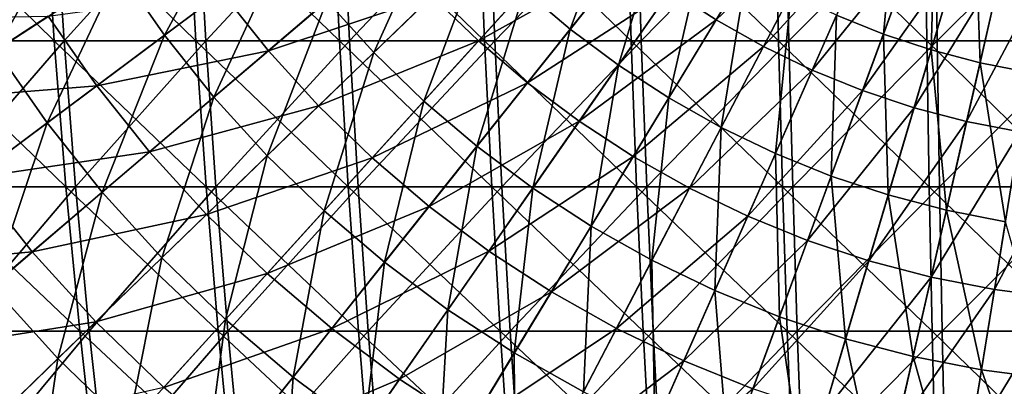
# Model space of a CAD drawing. Header units: millimetres. Extents: x -80 to 80, y -80 to 80.
# Tile 82 of 170: x -26 to -4, y -25 to -17. Entities that reach past the tile are written whole.
import ezdxf

# ---------------------------------------------------------------- set-up
doc = ezdxf.new("R2010")
doc.units = ezdxf.units.MM
doc.header["$LTSCALE"] = 13.670324
for name, color, linetype in [('1', 7, 'CONTINUOUS'), ('11', 7, 'CONTINUOUS'), ('2', 7, 'CONTINUOUS'), ('3', 7, 'CONTINUOUS')]:
    doc.layers.add(name, color=color, linetype=linetype)

msp = doc.modelspace()

# ---------------------------------------------------------------- linework, layer by layer
at = {"layer": '1', "color": 7, "linetype": 'Continuous'}
for points in [[(-28.604, -17.315, 72.677), (-25.579, -13.892, 74.517), (-28.853, -13.892, 73.311), (-28.604, -17.315, 72.677)], [(-25.358, -17.315, 73.873), (-25.579, -13.892, 74.517), (-28.604, -17.315, 72.677), (-25.358, -17.315, 73.873)], [(-25.358, -17.315, 73.873), (-22.255, -13.892, 75.576), (-25.579, -13.892, 74.517), (-25.358, -17.315, 73.873)], [(-22.062, -17.315, 74.923), (-22.255, -13.892, 75.576), (-25.358, -17.315, 73.873), (-22.062, -17.315, 74.923)], [(-22.062, -17.315, 74.923), (-18.886, -13.892, 76.487), (-22.255, -13.892, 75.576), (-22.062, -17.315, 74.923)], [(-18.723, -17.315, 75.826), (-18.886, -13.892, 76.487), (-22.062, -17.315, 74.923), (-18.723, -17.315, 75.826)], [(-18.723, -17.315, 75.826), (-15.481, -13.892, 77.249), (-18.886, -13.892, 76.487), (-18.723, -17.315, 75.826)], [(-15.347, -17.315, 76.581), (-15.481, -13.892, 77.249), (-18.723, -17.315, 75.826), (-15.347, -17.315, 76.581)], [(-15.347, -17.315, 76.581), (-12.046, -13.892, 77.858), (-15.481, -13.892, 77.249), (-15.347, -17.315, 76.581)], [(-11.942, -17.315, 77.185), (-12.046, -13.892, 77.858), (-15.347, -17.315, 76.581), (-11.942, -17.315, 77.185)], [(-11.942, -17.315, 77.185), (-8.586, -13.892, 78.315), (-12.046, -13.892, 77.858), (-11.942, -17.315, 77.185)], [(-8.512, -17.315, 77.638), (-8.586, -13.892, 78.315), (-11.942, -17.315, 77.185), (-8.512, -17.315, 77.638)], [(-8.512, -17.315, 77.638), (-5.11, -13.892, 78.619), (-8.586, -13.892, 78.315), (-8.512, -17.315, 77.638)], [(-5.066, -17.315, 77.939), (-5.11, -13.892, 78.619), (-8.512, -17.315, 77.638), (-5.066, -17.315, 77.939)], [(-5.066, -17.315, 77.939), (-1.624, -13.892, 78.768), (-5.11, -13.892, 78.619), (-5.066, -17.315, 77.939)], [(-1.61, -17.315, 78.087), (-1.624, -13.892, 78.768), (-5.066, -17.315, 77.939), (-1.61, -17.315, 78.087)], [(-28.3, -20.706, 71.905), (-25.358, -17.315, 73.873), (-28.604, -17.315, 72.677), (-28.3, -20.706, 71.905)], [(-25.089, -20.706, 73.088), (-25.358, -17.315, 73.873), (-28.3, -20.706, 71.905), (-25.089, -20.706, 73.088)], [(-25.089, -20.706, 73.088), (-22.062, -17.315, 74.923), (-25.358, -17.315, 73.873), (-25.089, -20.706, 73.088)], [(-21.828, -20.706, 74.127), (-22.062, -17.315, 74.923), (-25.089, -20.706, 73.088), (-21.828, -20.706, 74.127)], [(-21.828, -20.706, 74.127), (-18.723, -17.315, 75.826), (-22.062, -17.315, 74.923), (-21.828, -20.706, 74.127)], [(-18.524, -20.706, 75.021), (-18.723, -17.315, 75.826), (-21.828, -20.706, 74.127), (-18.524, -20.706, 75.021)], [(-18.524, -20.706, 75.021), (-15.347, -17.315, 76.581), (-18.723, -17.315, 75.826), (-18.524, -20.706, 75.021)], [(-15.184, -20.706, 75.768), (-15.347, -17.315, 76.581), (-18.524, -20.706, 75.021), (-15.184, -20.706, 75.768)], [(-15.184, -20.706, 75.768), (-11.942, -17.315, 77.185), (-15.347, -17.315, 76.581), (-15.184, -20.706, 75.768)], [(-11.815, -20.706, 76.366), (-11.942, -17.315, 77.185), (-15.184, -20.706, 75.768), (-11.815, -20.706, 76.366)], [(-11.815, -20.706, 76.366), (-8.512, -17.315, 77.638), (-11.942, -17.315, 77.185), (-11.815, -20.706, 76.366)], [(-8.422, -20.706, 76.814), (-8.512, -17.315, 77.638), (-11.815, -20.706, 76.366), (-8.422, -20.706, 76.814)], [(-8.422, -20.706, 76.814), (-5.066, -17.315, 77.939), (-8.512, -17.315, 77.638), (-8.422, -20.706, 76.814)], [(-5.012, -20.706, 77.111), (-5.066, -17.315, 77.939), (-8.422, -20.706, 76.814), (-5.012, -20.706, 77.111)], [(-5.012, -20.706, 77.111), (-1.61, -17.315, 78.087), (-5.066, -17.315, 77.939), (-5.012, -20.706, 77.111)], [(-1.593, -20.706, 77.258), (-1.61, -17.315, 78.087), (-5.012, -20.706, 77.111), (-1.593, -20.706, 77.258)], [(-27.942, -24.056, 70.997), (-25.089, -20.706, 73.088), (-28.3, -20.706, 71.905), (-27.942, -24.056, 70.997)], [(-24.772, -24.056, 72.164), (-25.089, -20.706, 73.088), (-27.942, -24.056, 70.997), (-24.772, -24.056, 72.164)], [(-24.772, -24.056, 72.164), (-21.828, -20.706, 74.127), (-25.089, -20.706, 73.088), (-24.772, -24.056, 72.164)], [(-21.552, -24.056, 73.19), (-21.828, -20.706, 74.127), (-24.772, -24.056, 72.164), (-21.552, -24.056, 73.19)], [(-21.552, -24.056, 73.19), (-18.524, -20.706, 75.021), (-21.828, -20.706, 74.127), (-21.552, -24.056, 73.19)], [(-18.29, -24.056, 74.073), (-18.524, -20.706, 75.021), (-21.552, -24.056, 73.19), (-18.29, -24.056, 74.073)], [(-18.29, -24.056, 74.073), (-15.184, -20.706, 75.768), (-18.524, -20.706, 75.021), (-18.29, -24.056, 74.073)], [(-14.992, -24.056, 74.81), (-15.184, -20.706, 75.768), (-18.29, -24.056, 74.073), (-14.992, -24.056, 74.81)], [(-14.992, -24.056, 74.81), (-11.815, -20.706, 76.366), (-15.184, -20.706, 75.768), (-14.992, -24.056, 74.81)], [(-11.665, -24.056, 75.4), (-11.815, -20.706, 76.366), (-14.992, -24.056, 74.81), (-11.665, -24.056, 75.4)], [(-11.665, -24.056, 75.4), (-8.422, -20.706, 76.814), (-11.815, -20.706, 76.366), (-11.665, -24.056, 75.4)], [(-8.315, -24.056, 75.843), (-8.422, -20.706, 76.814), (-11.665, -24.056, 75.4), (-8.315, -24.056, 75.843)], [(-8.315, -24.056, 75.843), (-5.012, -20.706, 77.111), (-8.422, -20.706, 76.814), (-8.315, -24.056, 75.843)], [(-4.949, -24.056, 76.137), (-5.012, -20.706, 77.111), (-8.315, -24.056, 75.843), (-4.949, -24.056, 76.137)], [(-4.949, -24.056, 76.137), (-1.593, -20.706, 77.258), (-5.012, -20.706, 77.111), (-4.949, -24.056, 76.137)], [(-1.573, -24.056, 76.281), (-1.593, -20.706, 77.258), (-4.949, -24.056, 76.137), (-1.573, -24.056, 76.281)], [(-27.532, -27.362, 69.953), (-24.772, -24.056, 72.164), (-27.942, -24.056, 70.997), (-27.532, -27.362, 69.953)], [(-24.407, -27.362, 71.103), (-24.772, -24.056, 72.164), (-27.532, -27.362, 69.953), (-24.407, -27.362, 71.103)], [(-24.407, -27.362, 71.103), (-21.552, -24.056, 73.19), (-24.772, -24.056, 72.164), (-24.407, -27.362, 71.103)], [(-21.235, -27.362, 72.114), (-21.552, -24.056, 73.19), (-24.407, -27.362, 71.103), (-21.235, -27.362, 72.114)], [(-21.235, -27.362, 72.114), (-18.29, -24.056, 74.073), (-21.552, -24.056, 73.19), (-21.235, -27.362, 72.114)], [(-18.021, -27.362, 72.983), (-18.29, -24.056, 74.073), (-21.235, -27.362, 72.114), (-18.021, -27.362, 72.983)], [(-18.021, -27.362, 72.983), (-14.992, -24.056, 74.81), (-18.29, -24.056, 74.073), (-18.021, -27.362, 72.983)], [(-14.772, -27.362, 73.71), (-14.992, -24.056, 74.81), (-18.021, -27.362, 72.983), (-14.772, -27.362, 73.71)], [(-14.772, -27.362, 73.71), (-11.665, -24.056, 75.4), (-14.992, -24.056, 74.81), (-14.772, -27.362, 73.71)], [(-11.494, -27.362, 74.292), (-11.665, -24.056, 75.4), (-14.772, -27.362, 73.71), (-11.494, -27.362, 74.292)], [(-11.494, -27.362, 74.292), (-8.315, -24.056, 75.843), (-11.665, -24.056, 75.4), (-11.494, -27.362, 74.292)], [(-8.193, -27.362, 74.728), (-8.315, -24.056, 75.843), (-11.494, -27.362, 74.292), (-8.193, -27.362, 74.728)], [(-8.193, -27.362, 74.728), (-4.949, -24.056, 76.137), (-8.315, -24.056, 75.843), (-8.193, -27.362, 74.728)], [(-4.876, -27.362, 75.017), (-4.949, -24.056, 76.137), (-8.193, -27.362, 74.728), (-4.876, -27.362, 75.017)], [(-4.876, -27.362, 75.017), (-1.573, -24.056, 76.281), (-4.949, -24.056, 76.137), (-4.876, -27.362, 75.017)], [(-1.55, -27.362, 75.159), (-1.573, -24.056, 76.281), (-4.876, -27.362, 75.017), (-1.55, -27.362, 75.159)]]:
    msp.add_3dface(points, dxfattribs=at)
at = {"layer": '11', "color": 42, "linetype": 'Continuous', "true_color": 0xd9ad06}
for points in [[(-10.202, -16.83, 76.814), (-11.26, -16.141, 76.814), (-8.262, -13.63, 77.52), (-10.202, -16.83, 76.814)], [(-7.372, -14.131, 77.52), (-10.202, -16.83, 76.814), (-8.262, -13.63, 77.52), (-7.372, -14.131, 77.52)], [(-9.103, -17.449, 76.814), (-10.202, -16.83, 76.814), (-7.372, -14.131, 77.52), (-9.103, -17.449, 76.814)], [(-6.452, -14.574, 77.52), (-9.103, -17.449, 76.814), (-7.372, -14.131, 77.52), (-6.452, -14.574, 77.52)], [(-15.726, -17.316, 75.957), (-16.803, -16.273, 75.957), (-13.231, -14.569, 76.814), (-15.726, -17.316, 75.957)], [(-12.271, -15.387, 76.814), (-15.726, -17.316, 75.957), (-13.231, -14.569, 76.814), (-12.271, -15.387, 76.814)], [(-7.966, -17.996, 76.814), (-9.103, -17.449, 76.814), (-6.452, -14.574, 77.52), (-7.966, -17.996, 76.814)], [(-5.505, -14.958, 77.52), (-7.966, -17.996, 76.814), (-6.452, -14.574, 77.52), (-5.505, -14.958, 77.52)], [(-6.797, -18.47, 76.814), (-7.966, -17.996, 76.814), (-5.505, -14.958, 77.52), (-6.797, -18.47, 76.814)], [(-4.535, -15.28, 77.52), (-6.797, -18.47, 76.814), (-5.505, -14.958, 77.52), (-4.535, -15.28, 77.52)], [(-20.607, -17.543, 74.951), (-21.689, -16.187, 74.951), (-17.811, -15.163, 75.957), (-20.607, -17.543, 74.951)], [(-16.803, -16.273, 75.957), (-20.607, -17.543, 74.951), (-17.811, -15.163, 75.957), (-16.803, -16.273, 75.957)], [(-5.6, -18.867, 76.814), (-6.797, -18.47, 76.814), (-4.535, -15.28, 77.52), (-5.6, -18.867, 76.814)], [(-3.547, -15.539, 77.52), (-5.6, -18.867, 76.814), (-4.535, -15.28, 77.52), (-3.547, -15.539, 77.52)], [(-14.584, -18.288, 75.957), (-15.726, -17.316, 75.957), (-12.271, -15.387, 76.814), (-14.584, -18.288, 75.957)], [(-11.26, -16.141, 76.814), (-14.584, -18.288, 75.957), (-12.271, -15.387, 76.814), (-11.26, -16.141, 76.814)], [(-4.379, -19.187, 76.814), (-5.6, -18.867, 76.814), (-3.547, -15.539, 77.52), (-4.379, -19.187, 76.814)], [(-2.544, -15.734, 77.52), (-4.379, -19.187, 76.814), (-3.547, -15.539, 77.52), (-2.544, -15.734, 77.52)], [(-3.141, -19.428, 76.814), (-4.379, -19.187, 76.814), (-2.544, -15.734, 77.52), (-3.141, -19.428, 76.814)], [(-24.597, -18.357, 73.797), (-25.723, -16.744, 73.797), (-21.689, -16.187, 74.951), (-24.597, -18.357, 73.797)], [(-20.607, -17.543, 74.951), (-24.597, -18.357, 73.797), (-21.689, -16.187, 74.951), (-20.607, -17.543, 74.951)], [(-13.382, -19.184, 75.957), (-14.584, -18.288, 75.957), (-11.26, -16.141, 76.814), (-13.382, -19.184, 75.957)], [(-10.202, -16.83, 76.814), (-13.382, -19.184, 75.957), (-11.26, -16.141, 76.814), (-10.202, -16.83, 76.814)], [(-19.441, -18.827, 74.951), (-20.607, -17.543, 74.951), (-16.803, -16.273, 75.957), (-19.441, -18.827, 74.951)], [(-15.726, -17.316, 75.957), (-19.441, -18.827, 74.951), (-16.803, -16.273, 75.957), (-15.726, -17.316, 75.957)], [(-28.722, -18.696, 72.496), (-29.861, -16.817, 72.496), (-25.723, -16.744, 73.797), (-28.722, -18.696, 72.496)], [(-24.597, -18.357, 73.797), (-28.722, -18.696, 72.496), (-25.723, -16.744, 73.797), (-24.597, -18.357, 73.797)], [(-12.126, -20.002, 75.957), (-13.382, -19.184, 75.957), (-10.202, -16.83, 76.814), (-12.126, -20.002, 75.957)], [(-9.103, -17.449, 76.814), (-12.126, -20.002, 75.957), (-10.202, -16.83, 76.814), (-9.103, -17.449, 76.814)], [(-18.195, -20.034, 74.951), (-19.441, -18.827, 74.951), (-15.726, -17.316, 75.957), (-18.195, -20.034, 74.951)], [(-14.584, -18.288, 75.957), (-18.195, -20.034, 74.951), (-15.726, -17.316, 75.957), (-14.584, -18.288, 75.957)], [(-23.37, -19.895, 73.797), (-24.597, -18.357, 73.797), (-20.607, -17.543, 74.951), (-23.37, -19.895, 73.797)], [(-19.441, -18.827, 74.951), (-23.37, -19.895, 73.797), (-20.607, -17.543, 74.951), (-19.441, -18.827, 74.951)], [(-10.819, -20.738, 75.957), (-12.126, -20.002, 75.957), (-9.103, -17.449, 76.814), (-10.819, -20.738, 75.957)], [(-7.966, -17.996, 76.814), (-10.819, -20.738, 75.957), (-9.103, -17.449, 76.814), (-7.966, -17.996, 76.814)], [(-9.468, -21.389, 75.957), (-10.819, -20.738, 75.957), (-7.966, -17.996, 76.814), (-9.468, -21.389, 75.957)], [(-6.797, -18.47, 76.814), (-9.468, -21.389, 75.957), (-7.966, -17.996, 76.814), (-6.797, -18.47, 76.814)], [(-16.874, -21.159, 74.951), (-18.195, -20.034, 74.951), (-14.584, -18.288, 75.957), (-16.874, -21.159, 74.951)], [(-13.382, -19.184, 75.957), (-16.874, -21.159, 74.951), (-14.584, -18.288, 75.957), (-13.382, -19.184, 75.957)], [(-27.465, -20.498, 72.496), (-28.722, -18.696, 72.496), (-24.597, -18.357, 73.797), (-27.465, -20.498, 72.496)], [(-23.37, -19.895, 73.797), (-27.465, -20.498, 72.496), (-24.597, -18.357, 73.797), (-23.37, -19.895, 73.797)], [(-8.078, -21.951, 75.957), (-9.468, -21.389, 75.957), (-6.797, -18.47, 76.814), (-8.078, -21.951, 75.957)], [(-5.6, -18.867, 76.814), (-8.078, -21.951, 75.957), (-6.797, -18.47, 76.814), (-5.6, -18.867, 76.814)], [(-22.048, -21.352, 73.797), (-23.37, -19.895, 73.797), (-19.441, -18.827, 74.951), (-22.048, -21.352, 73.797)], [(-18.195, -20.034, 74.951), (-22.048, -21.352, 73.797), (-19.441, -18.827, 74.951), (-18.195, -20.034, 74.951)], [(-6.655, -22.424, 75.957), (-8.078, -21.951, 75.957), (-5.6, -18.867, 76.814), (-6.655, -22.424, 75.957)], [(-4.379, -19.187, 76.814), (-6.655, -22.424, 75.957), (-5.6, -18.867, 76.814), (-4.379, -19.187, 76.814)], [(-15.483, -22.197, 74.951), (-16.874, -21.159, 74.951), (-13.382, -19.184, 75.957), (-15.483, -22.197, 74.951)], [(-12.126, -20.002, 75.957), (-15.483, -22.197, 74.951), (-13.382, -19.184, 75.957), (-12.126, -20.002, 75.957)], [(-5.205, -22.804, 75.957), (-6.655, -22.424, 75.957), (-4.379, -19.187, 76.814), (-5.205, -22.804, 75.957)], [(-3.141, -19.428, 76.814), (-5.205, -22.804, 75.957), (-4.379, -19.187, 76.814), (-3.141, -19.428, 76.814)], [(-3.733, -23.091, 75.957), (-5.205, -22.804, 75.957), (-3.141, -19.428, 76.814), (-3.733, -23.091, 75.957)], [(-1.89, -19.59, 76.814), (-3.733, -23.091, 75.957), (-3.141, -19.428, 76.814), (-1.89, -19.59, 76.814)], [(-2.246, -23.283, 75.957), (-3.733, -23.091, 75.957), (-1.89, -19.59, 76.814), (-2.246, -23.283, 75.957)], [(-26.096, -22.216, 72.496), (-27.465, -20.498, 72.496), (-23.37, -19.895, 73.797), (-26.096, -22.216, 72.496)], [(-22.048, -21.352, 73.797), (-26.096, -22.216, 72.496), (-23.37, -19.895, 73.797), (-22.048, -21.352, 73.797)], [(-20.634, -22.721, 73.797), (-22.048, -21.352, 73.797), (-18.195, -20.034, 74.951), (-20.634, -22.721, 73.797)], [(-16.874, -21.159, 74.951), (-20.634, -22.721, 73.797), (-18.195, -20.034, 74.951), (-16.874, -21.159, 74.951)], [(-14.029, -23.143, 74.951), (-15.483, -22.197, 74.951), (-12.126, -20.002, 75.957), (-14.029, -23.143, 74.951)], [(-10.819, -20.738, 75.957), (-14.029, -23.143, 74.951), (-12.126, -20.002, 75.957), (-10.819, -20.738, 75.957)], [(-26.096, -22.216, 72.496), (-30.289, -22.605, 71.053), (-27.465, -20.498, 72.496), (-26.096, -22.216, 72.496)], [(-12.518, -23.994, 74.951), (-14.029, -23.143, 74.951), (-10.819, -20.738, 75.957), (-12.518, -23.994, 74.951)], [(-9.468, -21.389, 75.957), (-12.518, -23.994, 74.951), (-10.819, -20.738, 75.957), (-9.468, -21.389, 75.957)], [(-19.136, -23.996, 73.797), (-20.634, -22.721, 73.797), (-16.874, -21.159, 74.951), (-19.136, -23.996, 73.797)], [(-15.483, -22.197, 74.951), (-19.136, -23.996, 73.797), (-16.874, -21.159, 74.951), (-15.483, -22.197, 74.951)], [(-24.619, -23.842, 72.496), (-26.096, -22.216, 72.496), (-22.048, -21.352, 73.797), (-24.619, -23.842, 72.496)], [(-20.634, -22.721, 73.797), (-24.619, -23.842, 72.496), (-22.048, -21.352, 73.797), (-20.634, -22.721, 73.797)], [(-10.955, -24.747, 74.951), (-12.518, -23.994, 74.951), (-9.468, -21.389, 75.957), (-10.955, -24.747, 74.951)], [(-8.078, -21.951, 75.957), (-10.955, -24.747, 74.951), (-9.468, -21.389, 75.957), (-8.078, -21.951, 75.957)], [(-9.347, -25.398, 74.951), (-10.955, -24.747, 74.951), (-8.078, -21.951, 75.957), (-9.347, -25.398, 74.951)], [(-6.655, -22.424, 75.957), (-9.347, -25.398, 74.951), (-8.078, -21.951, 75.957), (-6.655, -22.424, 75.957)], [(-17.559, -25.173, 73.797), (-19.136, -23.996, 73.797), (-15.483, -22.197, 74.951), (-17.559, -25.173, 73.797)], [(-14.029, -23.143, 74.951), (-17.559, -25.173, 73.797), (-15.483, -22.197, 74.951), (-14.029, -23.143, 74.951)], [(-28.779, -24.5, 71.053), (-30.289, -22.605, 71.053), (-26.096, -22.216, 72.496), (-28.779, -24.5, 71.053)], [(-24.619, -23.842, 72.496), (-28.779, -24.5, 71.053), (-26.096, -22.216, 72.496), (-24.619, -23.842, 72.496)], [(-7.7, -25.945, 74.951), (-9.347, -25.398, 74.951), (-6.655, -22.424, 75.957), (-7.7, -25.945, 74.951)], [(-5.205, -22.804, 75.957), (-7.7, -25.945, 74.951), (-6.655, -22.424, 75.957), (-5.205, -22.804, 75.957)], [(-23.041, -25.37, 72.496), (-24.619, -23.842, 72.496), (-20.634, -22.721, 73.797), (-23.041, -25.37, 72.496)], [(-19.136, -23.996, 73.797), (-23.041, -25.37, 72.496), (-20.634, -22.721, 73.797), (-19.136, -23.996, 73.797)], [(-6.022, -26.385, 74.951), (-7.7, -25.945, 74.951), (-5.205, -22.804, 75.957), (-6.022, -26.385, 74.951)], [(-3.733, -23.091, 75.957), (-6.022, -26.385, 74.951), (-5.205, -22.804, 75.957), (-3.733, -23.091, 75.957)], [(-4.319, -26.716, 74.951), (-6.022, -26.385, 74.951), (-3.733, -23.091, 75.957), (-4.319, -26.716, 74.951)], [(-2.246, -23.283, 75.957), (-4.319, -26.716, 74.951), (-3.733, -23.091, 75.957), (-2.246, -23.283, 75.957)], [(-15.911, -26.246, 73.797), (-17.559, -25.173, 73.797), (-14.029, -23.143, 74.951), (-15.911, -26.246, 73.797)], [(-12.518, -23.994, 74.951), (-15.911, -26.246, 73.797), (-14.029, -23.143, 74.951), (-12.518, -23.994, 74.951)], [(-2.599, -26.938, 74.951), (-4.319, -26.716, 74.951), (-2.246, -23.283, 75.957), (-2.599, -26.938, 74.951)], [(-27.15, -26.293, 71.053), (-28.779, -24.5, 71.053), (-24.619, -23.842, 72.496), (-27.15, -26.293, 71.053)], [(-23.041, -25.37, 72.496), (-27.15, -26.293, 71.053), (-24.619, -23.842, 72.496), (-23.041, -25.37, 72.496)], [(-21.368, -26.794, 72.496), (-23.041, -25.37, 72.496), (-19.136, -23.996, 73.797), (-21.368, -26.794, 72.496)], [(-17.559, -25.173, 73.797), (-21.368, -26.794, 72.496), (-19.136, -23.996, 73.797), (-17.559, -25.173, 73.797)], [(-14.196, -27.212, 73.797), (-15.911, -26.246, 73.797), (-12.518, -23.994, 74.951), (-14.196, -27.212, 73.797)], [(-10.955, -24.747, 74.951), (-14.196, -27.212, 73.797), (-12.518, -23.994, 74.951), (-10.955, -24.747, 74.951)], [(-12.424, -28.065, 73.797), (-14.196, -27.212, 73.797), (-10.955, -24.747, 74.951), (-12.424, -28.065, 73.797)], [(-9.347, -25.398, 74.951), (-12.424, -28.065, 73.797), (-10.955, -24.747, 74.951), (-9.347, -25.398, 74.951)], [(-19.607, -28.108, 72.496), (-21.368, -26.794, 72.496), (-17.559, -25.173, 73.797), (-19.607, -28.108, 72.496)], [(-15.911, -26.246, 73.797), (-19.607, -28.108, 72.496), (-17.559, -25.173, 73.797), (-15.911, -26.246, 73.797)]]:
    msp.add_3dface(points, dxfattribs=at)
at = {"layer": '2', "color": 7, "linetype": 'Continuous'}
for points in [[(-25.806, -13.892, -74.438), (-25.583, -17.315, -73.795), (-29.077, -13.892, -73.223), (-25.806, -13.892, -74.438)], [(-29.077, -13.892, -73.223), (-25.583, -17.315, -73.795), (-28.826, -17.315, -72.59), (-29.077, -13.892, -73.223)], [(-22.485, -13.892, -75.508), (-22.291, -17.315, -74.855), (-25.806, -13.892, -74.438), (-22.485, -13.892, -75.508)], [(-25.806, -13.892, -74.438), (-22.291, -17.315, -74.855), (-25.583, -17.315, -73.795), (-25.806, -13.892, -74.438)], [(-19.12, -13.892, -76.429), (-18.955, -17.315, -75.769), (-22.485, -13.892, -75.508), (-19.12, -13.892, -76.429)], [(-22.485, -13.892, -75.508), (-18.955, -17.315, -75.769), (-22.291, -17.315, -74.855), (-22.485, -13.892, -75.508)], [(-15.717, -13.892, -77.201), (-15.581, -17.315, -76.534), (-19.12, -13.892, -76.429), (-15.717, -13.892, -77.201)], [(-19.12, -13.892, -76.429), (-15.581, -17.315, -76.534), (-18.955, -17.315, -75.769), (-19.12, -13.892, -76.429)], [(-12.283, -13.892, -77.821), (-12.177, -17.315, -77.149), (-15.717, -13.892, -77.201), (-12.283, -13.892, -77.821)], [(-15.717, -13.892, -77.201), (-12.177, -17.315, -77.149), (-15.581, -17.315, -76.534), (-15.717, -13.892, -77.201)], [(-8.826, -13.892, -78.289), (-8.749, -17.315, -77.612), (-12.283, -13.892, -77.821), (-8.826, -13.892, -78.289)], [(-12.283, -13.892, -77.821), (-8.749, -17.315, -77.612), (-12.177, -17.315, -77.149), (-12.283, -13.892, -77.821)], [(-5.35, -13.892, -78.603), (-5.304, -17.315, -77.923), (-8.826, -13.892, -78.289), (-5.35, -13.892, -78.603)], [(-8.826, -13.892, -78.289), (-5.304, -17.315, -77.923), (-8.749, -17.315, -77.612), (-8.826, -13.892, -78.289)], [(-1.865, -13.892, -78.763), (-1.849, -17.315, -78.082), (-5.35, -13.892, -78.603), (-1.865, -13.892, -78.763)], [(-5.35, -13.892, -78.603), (-1.849, -17.315, -78.082), (-5.304, -17.315, -77.923), (-5.35, -13.892, -78.603)], [(-25.583, -17.315, -73.795), (-25.312, -20.706, -73.011), (-28.826, -17.315, -72.59), (-25.583, -17.315, -73.795)], [(-28.826, -17.315, -72.59), (-25.312, -20.706, -73.011), (-28.52, -20.706, -71.819), (-28.826, -17.315, -72.59)], [(-22.291, -17.315, -74.855), (-22.054, -20.706, -74.06), (-25.583, -17.315, -73.795), (-22.291, -17.315, -74.855)], [(-25.583, -17.315, -73.795), (-22.054, -20.706, -74.06), (-25.312, -20.706, -73.011), (-25.583, -17.315, -73.795)], [(-18.955, -17.315, -75.769), (-18.753, -20.706, -74.964), (-22.291, -17.315, -74.855), (-18.955, -17.315, -75.769)], [(-22.291, -17.315, -74.855), (-18.753, -20.706, -74.964), (-22.054, -20.706, -74.06), (-22.291, -17.315, -74.855)], [(-15.581, -17.315, -76.534), (-15.416, -20.706, -75.721), (-18.955, -17.315, -75.769), (-15.581, -17.315, -76.534)], [(-18.955, -17.315, -75.769), (-15.416, -20.706, -75.721), (-18.753, -20.706, -74.964), (-18.955, -17.315, -75.769)], [(-12.177, -17.315, -77.149), (-12.048, -20.706, -76.329), (-15.581, -17.315, -76.534), (-12.177, -17.315, -77.149)], [(-15.581, -17.315, -76.534), (-12.048, -20.706, -76.329), (-15.416, -20.706, -75.721), (-15.581, -17.315, -76.534)], [(-8.749, -17.315, -77.612), (-8.656, -20.706, -76.788), (-12.177, -17.315, -77.149), (-8.749, -17.315, -77.612)], [(-12.177, -17.315, -77.149), (-8.656, -20.706, -76.788), (-12.048, -20.706, -76.329), (-12.177, -17.315, -77.149)], [(-5.304, -17.315, -77.923), (-5.248, -20.706, -77.096), (-8.749, -17.315, -77.612), (-5.304, -17.315, -77.923)], [(-8.749, -17.315, -77.612), (-5.248, -20.706, -77.096), (-8.656, -20.706, -76.788), (-8.749, -17.315, -77.612)], [(-1.849, -17.315, -78.082), (-1.829, -20.706, -77.252), (-5.304, -17.315, -77.923), (-1.849, -17.315, -78.082)], [(-5.304, -17.315, -77.923), (-1.829, -20.706, -77.252), (-5.248, -20.706, -77.096), (-5.304, -17.315, -77.923)], [(-25.312, -20.706, -73.011), (-24.992, -24.056, -72.088), (-28.52, -20.706, -71.819), (-25.312, -20.706, -73.011)], [(-28.52, -20.706, -71.819), (-24.992, -24.056, -72.088), (-28.159, -24.056, -70.911), (-28.52, -20.706, -71.819)], [(-22.054, -20.706, -74.06), (-21.775, -24.056, -73.124), (-25.312, -20.706, -73.011), (-22.054, -20.706, -74.06)], [(-25.312, -20.706, -73.011), (-21.775, -24.056, -73.124), (-24.992, -24.056, -72.088), (-25.312, -20.706, -73.011)], [(-18.753, -20.706, -74.964), (-18.516, -24.056, -74.016), (-22.054, -20.706, -74.06), (-18.753, -20.706, -74.964)], [(-22.054, -20.706, -74.06), (-18.516, -24.056, -74.016), (-21.775, -24.056, -73.124), (-22.054, -20.706, -74.06)], [(-15.416, -20.706, -75.721), (-15.221, -24.056, -74.764), (-18.753, -20.706, -74.964), (-15.416, -20.706, -75.721)], [(-18.753, -20.706, -74.964), (-15.221, -24.056, -74.764), (-18.516, -24.056, -74.016), (-18.753, -20.706, -74.964)], [(-12.048, -20.706, -76.329), (-11.896, -24.056, -75.364), (-15.416, -20.706, -75.721), (-12.048, -20.706, -76.329)], [(-15.416, -20.706, -75.721), (-11.896, -24.056, -75.364), (-15.221, -24.056, -74.764), (-15.416, -20.706, -75.721)], [(-8.656, -20.706, -76.788), (-8.547, -24.056, -75.817), (-12.048, -20.706, -76.329), (-8.656, -20.706, -76.788)], [(-12.048, -20.706, -76.329), (-8.547, -24.056, -75.817), (-11.896, -24.056, -75.364), (-12.048, -20.706, -76.329)], [(-5.248, -20.706, -77.096), (-5.182, -24.056, -76.121), (-8.656, -20.706, -76.788), (-5.248, -20.706, -77.096)], [(-8.656, -20.706, -76.788), (-5.182, -24.056, -76.121), (-8.547, -24.056, -75.817), (-8.656, -20.706, -76.788)], [(-1.829, -20.706, -77.252), (-1.806, -24.056, -76.276), (-5.248, -20.706, -77.096), (-1.829, -20.706, -77.252)], [(-5.248, -20.706, -77.096), (-1.806, -24.056, -76.276), (-5.182, -24.056, -76.121), (-5.248, -20.706, -77.096)], [(-24.992, -24.056, -72.088), (-24.624, -27.362, -71.028), (-28.159, -24.056, -70.911), (-24.992, -24.056, -72.088)], [(-28.159, -24.056, -70.911), (-24.624, -27.362, -71.028), (-27.745, -27.362, -69.868), (-28.159, -24.056, -70.911)], [(-21.775, -24.056, -73.124), (-21.455, -27.362, -72.049), (-24.992, -24.056, -72.088), (-21.775, -24.056, -73.124)], [(-24.992, -24.056, -72.088), (-21.455, -27.362, -72.049), (-24.624, -27.362, -71.028), (-24.992, -24.056, -72.088)], [(-18.516, -24.056, -74.016), (-18.244, -27.362, -72.928), (-21.775, -24.056, -73.124), (-18.516, -24.056, -74.016)], [(-21.775, -24.056, -73.124), (-18.244, -27.362, -72.928), (-21.455, -27.362, -72.049), (-21.775, -24.056, -73.124)], [(-15.221, -24.056, -74.764), (-14.997, -27.362, -73.664), (-18.516, -24.056, -74.016), (-15.221, -24.056, -74.764)], [(-18.516, -24.056, -74.016), (-14.997, -27.362, -73.664), (-18.244, -27.362, -72.928), (-18.516, -24.056, -74.016)], [(-11.896, -24.056, -75.364), (-11.721, -27.362, -74.256), (-15.221, -24.056, -74.764), (-11.896, -24.056, -75.364)], [(-15.221, -24.056, -74.764), (-11.721, -27.362, -74.256), (-14.997, -27.362, -73.664), (-15.221, -24.056, -74.764)], [(-8.547, -24.056, -75.817), (-8.421, -27.362, -74.702), (-11.896, -24.056, -75.364), (-8.547, -24.056, -75.817)], [(-11.896, -24.056, -75.364), (-8.421, -27.362, -74.702), (-11.721, -27.362, -74.256), (-11.896, -24.056, -75.364)], [(-5.182, -24.056, -76.121), (-5.105, -27.362, -75.002), (-8.547, -24.056, -75.817), (-5.182, -24.056, -76.121)], [(-8.547, -24.056, -75.817), (-5.105, -27.362, -75.002), (-8.421, -27.362, -74.702), (-8.547, -24.056, -75.817)], [(-1.806, -24.056, -76.276), (-1.779, -27.362, -75.154), (-5.182, -24.056, -76.121), (-1.806, -24.056, -76.276)], [(-5.182, -24.056, -76.121), (-1.779, -27.362, -75.154), (-5.105, -27.362, -75.002), (-5.182, -24.056, -76.121)]]:
    msp.add_3dface(points, dxfattribs=at)
at = {"layer": '3', "color": 42, "linetype": 'Continuous', "true_color": 0xd9ad06}
for points in [[(-6.314, -17.157, 78.064), (-5.968, -13.481, 78.674), (-7.4, -16.718, 78.064), (-6.314, -17.157, 78.064)], [(-5.092, -13.836, 78.674), (-5.968, -13.481, 78.674), (-6.314, -17.157, 78.064), (-5.092, -13.836, 78.674)], [(-13.59, -17.041, 77.321), (-12.291, -13.534, 78.064), (-14.653, -16.135, 77.321), (-13.59, -17.041, 77.321)], [(-11.399, -14.294, 78.064), (-12.291, -13.534, 78.064), (-13.59, -17.041, 77.321), (-11.399, -14.294, 78.064)], [(-23.022, -17.182, 75.438), (-21.186, -13.791, 76.445), (-24.075, -15.671, 75.438), (-23.022, -17.182, 75.438)], [(-20.259, -15.12, 76.445), (-21.186, -13.791, 76.445), (-23.022, -17.182, 75.438), (-20.259, -15.12, 76.445)], [(-5.202, -17.527, 78.064), (-5.092, -13.836, 78.674), (-6.314, -17.157, 78.064), (-5.202, -17.527, 78.064)], [(-4.195, -14.134, 78.674), (-5.092, -13.836, 78.674), (-5.202, -17.527, 78.064), (-4.195, -14.134, 78.674)], [(-26.931, -17.53, 74.302), (-25.03, -14.097, 75.438), (-27.999, -15.769, 74.302), (-26.931, -17.53, 74.302)], [(-24.075, -15.671, 75.438), (-25.03, -14.097, 75.438), (-26.931, -17.53, 74.302), (-24.075, -15.671, 75.438)], [(-18.159, -17.586, 76.445), (-16.596, -14.129, 77.321), (-19.249, -16.387, 76.445), (-18.159, -17.586, 76.445)], [(-15.657, -15.163, 77.321), (-16.596, -14.129, 77.321), (-18.159, -17.586, 76.445), (-15.657, -15.163, 77.321)], [(-4.068, -17.824, 78.064), (-4.195, -14.134, 78.674), (-5.202, -17.527, 78.064), (-4.068, -17.824, 78.064)], [(-3.281, -14.373, 78.674), (-4.195, -14.134, 78.674), (-4.068, -17.824, 78.064), (-3.281, -14.373, 78.674)], [(-12.47, -17.876, 77.321), (-11.399, -14.294, 78.064), (-13.59, -17.041, 77.321), (-12.47, -17.876, 77.321)], [(-10.46, -14.995, 78.064), (-11.399, -14.294, 78.064), (-12.47, -17.876, 77.321), (-10.46, -14.995, 78.064)], [(-2.918, -18.048, 78.064), (-3.281, -14.373, 78.674), (-4.068, -17.824, 78.064), (-2.918, -18.048, 78.064)], [(-11.299, -18.639, 77.321), (-10.46, -14.995, 78.064), (-12.47, -17.876, 77.321), (-11.299, -18.639, 77.321)], [(-9.477, -15.634, 78.064), (-10.46, -14.995, 78.064), (-11.299, -18.639, 77.321), (-9.477, -15.634, 78.064)], [(-21.874, -18.621, 75.438), (-20.259, -15.12, 76.445), (-23.022, -17.182, 75.438), (-21.874, -18.621, 75.438)], [(-19.249, -16.387, 76.445), (-20.259, -15.12, 76.445), (-21.874, -18.621, 75.438), (-19.249, -16.387, 76.445)], [(-16.995, -18.714, 76.445), (-15.657, -15.163, 77.321), (-18.159, -17.586, 76.445), (-16.995, -18.714, 76.445)], [(-14.653, -16.135, 77.321), (-15.657, -15.163, 77.321), (-16.995, -18.714, 76.445), (-14.653, -16.135, 77.321)], [(-25.752, -19.219, 74.302), (-24.075, -15.671, 75.438), (-26.931, -17.53, 74.302), (-25.752, -19.219, 74.302)], [(-23.022, -17.182, 75.438), (-24.075, -15.671, 75.438), (-25.752, -19.219, 74.302), (-23.022, -17.182, 75.438)], [(-10.081, -19.324, 77.321), (-9.477, -15.634, 78.064), (-11.299, -18.639, 77.321), (-10.081, -19.324, 77.321)], [(-8.456, -16.209, 78.064), (-9.477, -15.634, 78.064), (-10.081, -19.324, 77.321), (-8.456, -16.209, 78.064)], [(-15.761, -19.764, 76.445), (-14.653, -16.135, 77.321), (-16.995, -18.714, 76.445), (-15.761, -19.764, 76.445)], [(-13.59, -17.041, 77.321), (-14.653, -16.135, 77.321), (-15.761, -19.764, 76.445), (-13.59, -17.041, 77.321)], [(-8.823, -19.93, 77.321), (-8.456, -16.209, 78.064), (-10.081, -19.324, 77.321), (-8.823, -19.93, 77.321)], [(-7.4, -16.718, 78.064), (-8.456, -16.209, 78.064), (-8.823, -19.93, 77.321), (-7.4, -16.718, 78.064)], [(-20.636, -19.985, 75.438), (-19.249, -16.387, 76.445), (-21.874, -18.621, 75.438), (-20.636, -19.985, 75.438)], [(-18.159, -17.586, 76.445), (-19.249, -16.387, 76.445), (-20.636, -19.985, 75.438), (-18.159, -17.586, 76.445)], [(-7.528, -20.455, 77.321), (-7.4, -16.718, 78.064), (-8.823, -19.93, 77.321), (-7.528, -20.455, 77.321)], [(-6.314, -17.157, 78.064), (-7.4, -16.718, 78.064), (-7.528, -20.455, 77.321), (-6.314, -17.157, 78.064)], [(-14.463, -20.733, 76.445), (-13.59, -17.041, 77.321), (-15.761, -19.764, 76.445), (-14.463, -20.733, 76.445)], [(-12.47, -17.876, 77.321), (-13.59, -17.041, 77.321), (-14.463, -20.733, 76.445), (-12.47, -17.876, 77.321)], [(-6.202, -20.895, 77.321), (-6.314, -17.157, 78.064), (-7.528, -20.455, 77.321), (-6.202, -20.895, 77.321)], [(-5.202, -17.527, 78.064), (-6.314, -17.157, 78.064), (-6.202, -20.895, 77.321), (-5.202, -17.527, 78.064)], [(-24.468, -20.83, 74.302), (-23.022, -17.182, 75.438), (-25.752, -19.219, 74.302), (-24.468, -20.83, 74.302)], [(-21.874, -18.621, 75.438), (-23.022, -17.182, 75.438), (-24.468, -20.83, 74.302), (-21.874, -18.621, 75.438)], [(-25.752, -19.219, 74.302), (-26.931, -17.53, 74.302), (-28.446, -21.23, 73.037), (-25.752, -19.219, 74.302)], [(-19.313, -21.266, 75.438), (-18.159, -17.586, 76.445), (-20.636, -19.985, 75.438), (-19.313, -21.266, 75.438)], [(-16.995, -18.714, 76.445), (-18.159, -17.586, 76.445), (-19.313, -21.266, 75.438), (-16.995, -18.714, 76.445)], [(-4.85, -21.249, 77.321), (-5.202, -17.527, 78.064), (-6.202, -20.895, 77.321), (-4.85, -21.249, 77.321)], [(-4.068, -17.824, 78.064), (-5.202, -17.527, 78.064), (-4.85, -21.249, 77.321), (-4.068, -17.824, 78.064)], [(-3.479, -21.517, 77.321), (-4.068, -17.824, 78.064), (-4.85, -21.249, 77.321), (-3.479, -21.517, 77.321)], [(-2.918, -18.048, 78.064), (-4.068, -17.824, 78.064), (-3.479, -21.517, 77.321), (-2.918, -18.048, 78.064)], [(-13.104, -21.617, 76.445), (-12.47, -17.876, 77.321), (-14.463, -20.733, 76.445), (-13.104, -21.617, 76.445)], [(-11.299, -18.639, 77.321), (-12.47, -17.876, 77.321), (-13.104, -21.617, 76.445), (-11.299, -18.639, 77.321)], [(-23.083, -22.355, 74.302), (-21.874, -18.621, 75.438), (-24.468, -20.83, 74.302), (-23.083, -22.355, 74.302)], [(-20.636, -19.985, 75.438), (-21.874, -18.621, 75.438), (-23.083, -22.355, 74.302), (-20.636, -19.985, 75.438)], [(-17.911, -22.459, 75.438), (-16.995, -18.714, 76.445), (-19.313, -21.266, 75.438), (-17.911, -22.459, 75.438)], [(-15.761, -19.764, 76.445), (-16.995, -18.714, 76.445), (-17.911, -22.459, 75.438), (-15.761, -19.764, 76.445)], [(-11.693, -22.412, 76.445), (-11.299, -18.639, 77.321), (-13.104, -21.617, 76.445), (-11.693, -22.412, 76.445)], [(-10.081, -19.324, 77.321), (-11.299, -18.639, 77.321), (-11.693, -22.412, 76.445), (-10.081, -19.324, 77.321)], [(-27.028, -23.009, 73.037), (-25.752, -19.219, 74.302), (-28.446, -21.23, 73.037), (-27.028, -23.009, 73.037)], [(-24.468, -20.83, 74.302), (-25.752, -19.219, 74.302), (-27.028, -23.009, 73.037), (-24.468, -20.83, 74.302)], [(-10.233, -23.115, 76.445), (-10.081, -19.324, 77.321), (-11.693, -22.412, 76.445), (-10.233, -23.115, 76.445)], [(-8.823, -19.93, 77.321), (-10.081, -19.324, 77.321), (-10.233, -23.115, 76.445), (-8.823, -19.93, 77.321)], [(-16.435, -23.561, 75.438), (-15.761, -19.764, 76.445), (-17.911, -22.459, 75.438), (-16.435, -23.561, 75.438)], [(-14.463, -20.733, 76.445), (-15.761, -19.764, 76.445), (-16.435, -23.561, 75.438), (-14.463, -20.733, 76.445)], [(-21.603, -23.788, 74.302), (-20.636, -19.985, 75.438), (-23.083, -22.355, 74.302), (-21.603, -23.788, 74.302)], [(-19.313, -21.266, 75.438), (-20.636, -19.985, 75.438), (-21.603, -23.788, 74.302), (-19.313, -21.266, 75.438)], [(-8.731, -23.724, 76.445), (-8.823, -19.93, 77.321), (-10.233, -23.115, 76.445), (-8.731, -23.724, 76.445)], [(-7.528, -20.455, 77.321), (-8.823, -19.93, 77.321), (-8.731, -23.724, 76.445), (-7.528, -20.455, 77.321)], [(-7.193, -24.234, 76.445), (-7.528, -20.455, 77.321), (-8.731, -23.724, 76.445), (-7.193, -24.234, 76.445)], [(-6.202, -20.895, 77.321), (-7.528, -20.455, 77.321), (-7.193, -24.234, 76.445), (-6.202, -20.895, 77.321)], [(-14.892, -24.565, 75.438), (-14.463, -20.733, 76.445), (-16.435, -23.561, 75.438), (-14.892, -24.565, 75.438)], [(-13.104, -21.617, 76.445), (-14.463, -20.733, 76.445), (-14.892, -24.565, 75.438), (-13.104, -21.617, 76.445)], [(-25.498, -24.693, 73.037), (-24.468, -20.83, 74.302), (-27.028, -23.009, 73.037), (-25.498, -24.693, 73.037)], [(-23.083, -22.355, 74.302), (-24.468, -20.83, 74.302), (-25.498, -24.693, 73.037), (-23.083, -22.355, 74.302)], [(-5.625, -24.645, 76.445), (-6.202, -20.895, 77.321), (-7.193, -24.234, 76.445), (-5.625, -24.645, 76.445)], [(-4.85, -21.249, 77.321), (-6.202, -20.895, 77.321), (-5.625, -24.645, 76.445), (-4.85, -21.249, 77.321)], [(-20.035, -25.123, 74.302), (-19.313, -21.266, 75.438), (-21.603, -23.788, 74.302), (-20.035, -25.123, 74.302)], [(-17.911, -22.459, 75.438), (-19.313, -21.266, 75.438), (-20.035, -25.123, 74.302), (-17.911, -22.459, 75.438)], [(-4.035, -24.955, 76.445), (-4.85, -21.249, 77.321), (-5.625, -24.645, 76.445), (-4.035, -24.955, 76.445)], [(-3.479, -21.517, 77.321), (-4.85, -21.249, 77.321), (-4.035, -24.955, 76.445), (-3.479, -21.517, 77.321)], [(-13.287, -25.469, 75.438), (-13.104, -21.617, 76.445), (-14.892, -24.565, 75.438), (-13.287, -25.469, 75.438)], [(-11.693, -22.412, 76.445), (-13.104, -21.617, 76.445), (-13.287, -25.469, 75.438), (-11.693, -22.412, 76.445)], [(-2.427, -25.162, 76.445), (-3.479, -21.517, 77.321), (-4.035, -24.955, 76.445), (-2.427, -25.162, 76.445)], [(-23.863, -26.276, 73.037), (-23.083, -22.355, 74.302), (-25.498, -24.693, 73.037), (-23.863, -26.276, 73.037)], [(-21.603, -23.788, 74.302), (-23.083, -22.355, 74.302), (-23.863, -26.276, 73.037), (-21.603, -23.788, 74.302)], [(-11.628, -26.268, 75.438), (-11.693, -22.412, 76.445), (-13.287, -25.469, 75.438), (-11.628, -26.268, 75.438)], [(-10.233, -23.115, 76.445), (-11.693, -22.412, 76.445), (-11.628, -26.268, 75.438), (-10.233, -23.115, 76.445)], [(-18.384, -26.355, 74.302), (-17.911, -22.459, 75.438), (-20.035, -25.123, 74.302), (-18.384, -26.355, 74.302)], [(-16.435, -23.561, 75.438), (-17.911, -22.459, 75.438), (-18.384, -26.355, 74.302), (-16.435, -23.561, 75.438)], [(-25.498, -24.693, 73.037), (-27.028, -23.009, 73.037), (-27.877, -26.997, 71.647), (-25.498, -24.693, 73.037)], [(-9.921, -26.959, 75.438), (-10.233, -23.115, 76.445), (-11.628, -26.268, 75.438), (-9.921, -26.959, 75.438)], [(-8.731, -23.724, 76.445), (-10.233, -23.115, 76.445), (-9.921, -26.959, 75.438), (-8.731, -23.724, 76.445)], [(-16.658, -27.479, 74.302), (-16.435, -23.561, 75.438), (-18.384, -26.355, 74.302), (-16.658, -27.479, 74.302)], [(-14.892, -24.565, 75.438), (-16.435, -23.561, 75.438), (-16.658, -27.479, 74.302), (-14.892, -24.565, 75.438)], [(-22.131, -27.751, 73.037), (-21.603, -23.788, 74.302), (-23.863, -26.276, 73.037), (-22.131, -27.751, 73.037)], [(-20.035, -25.123, 74.302), (-21.603, -23.788, 74.302), (-22.131, -27.751, 73.037), (-20.035, -25.123, 74.302)], [(-8.174, -27.539, 75.438), (-8.731, -23.724, 76.445), (-9.921, -26.959, 75.438), (-8.174, -27.539, 75.438)], [(-7.193, -24.234, 76.445), (-8.731, -23.724, 76.445), (-8.174, -27.539, 75.438), (-7.193, -24.234, 76.445)], [(-6.392, -28.006, 75.438), (-7.193, -24.234, 76.445), (-8.174, -27.539, 75.438), (-6.392, -28.006, 75.438)], [(-5.625, -24.645, 76.445), (-7.193, -24.234, 76.445), (-6.392, -28.006, 75.438), (-5.625, -24.645, 76.445)], [(-26.09, -28.728, 71.647), (-25.498, -24.693, 73.037), (-27.877, -26.997, 71.647), (-26.09, -28.728, 71.647)], [(-23.863, -26.276, 73.037), (-25.498, -24.693, 73.037), (-26.09, -28.728, 71.647), (-23.863, -26.276, 73.037)], [(-14.863, -28.49, 74.302), (-14.892, -24.565, 75.438), (-16.658, -27.479, 74.302), (-14.863, -28.49, 74.302)], [(-13.287, -25.469, 75.438), (-14.892, -24.565, 75.438), (-14.863, -28.49, 74.302), (-13.287, -25.469, 75.438)], [(-4.585, -28.358, 75.438), (-5.625, -24.645, 76.445), (-6.392, -28.006, 75.438), (-4.585, -28.358, 75.438)], [(-4.035, -24.955, 76.445), (-5.625, -24.645, 76.445), (-4.585, -28.358, 75.438), (-4.035, -24.955, 76.445)], [(-20.307, -29.112, 73.037), (-20.035, -25.123, 74.302), (-22.131, -27.751, 73.037), (-20.307, -29.112, 73.037)], [(-18.384, -26.355, 74.302), (-20.035, -25.123, 74.302), (-20.307, -29.112, 73.037), (-18.384, -26.355, 74.302)], [(-2.758, -28.594, 75.438), (-4.035, -24.955, 76.445), (-4.585, -28.358, 75.438), (-2.758, -28.594, 75.438)], [(-2.427, -25.162, 76.445), (-4.035, -24.955, 76.445), (-2.758, -28.594, 75.438), (-2.427, -25.162, 76.445)]]:
    msp.add_3dface(points, dxfattribs=at)

doc.saveas('drawing.dxf')
